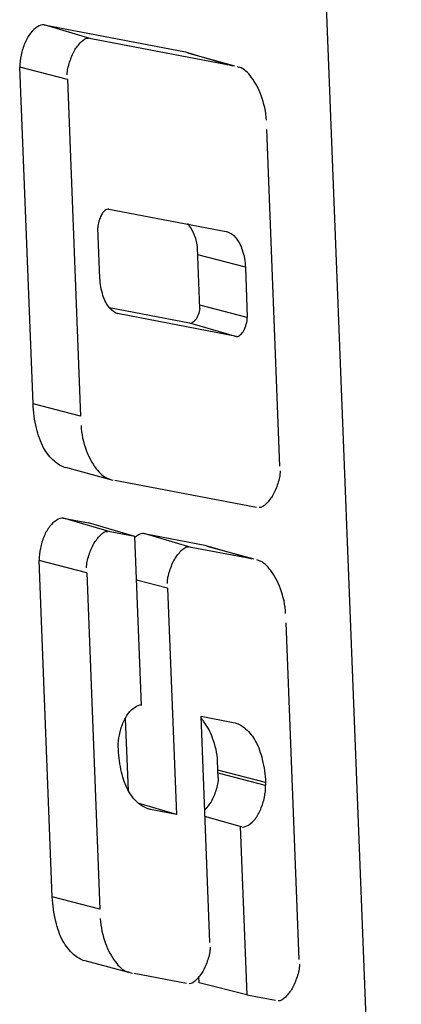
# Model space of a CAD drawing. Header units: inches. Extents: x -4 to 262, y 56 to 231.
# Tile 42 of 162: x 108.916 to 109.373, y 94.816 to 95.998. Entities that reach past the tile are written whole.
import ezdxf

# ---------------------------------------------------------------- set-up
doc = ezdxf.new("R2010")
doc.units = ezdxf.units.IN
doc.header["$LTSCALE"] = 1.2
doc.header["$MEASUREMENT"] = 0
doc.layers.get('0').update_dxf_attribs({"linetype": 'CONTINUOUS'})
doc.layers.add('7_ALL_FEATURES', color=7, linetype='CONTINUOUS')

msp = doc.modelspace()

# ---------------------------------------------------------------- linework, layer by layer
at = {"color": 7, "linetype": 'Continuous'}
msp.add_line((109.2204783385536, 97.62398598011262), (109.3733749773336, 93.71237649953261), dxfattribs=at)
at = {"layer": '7_ALL_FEATURES', "color": 7, "linetype": 'Continuous'}
for p, q in [((108.9450669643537, 95.99118175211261), (109.1146682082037, 95.95875273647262)), ((109.0012581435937, 95.9747219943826), (108.9450740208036, 95.9911803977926)), ((109.1708511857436, 95.94229627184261), (109.0012581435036, 95.97472199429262)), ((109.1146670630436, 95.95875467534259), (109.1171575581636, 95.95802511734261)), ((109.1146682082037, 95.95875273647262), (109.1171830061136, 95.9580353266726)), ((109.1170337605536, 95.9576025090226), (109.1735045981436, 95.94228624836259)), ((109.1171575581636, 95.95802511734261), (109.1381676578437, 95.95187048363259)), ((109.1381676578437, 95.95187048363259), (109.1708511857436, 95.94229627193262)), ((108.9317120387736, 95.5366378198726), (108.9159207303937, 95.94052857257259)), ((108.9730357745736, 95.9256859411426), (108.9159207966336, 95.94052688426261)), ((109.1788900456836, 95.94030700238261), (109.1770532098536, 95.9411104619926)), ((108.9730357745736, 95.9256859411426), (108.9888266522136, 95.52180620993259)), ((109.2277766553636, 95.4616519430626), (109.2119937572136, 95.86553474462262)), ((109.0225768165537, 95.7702488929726), (109.1633424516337, 95.74332596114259)), ((109.0119074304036, 95.6872727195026), (109.0095522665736, 95.74762929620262)), ((109.1633424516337, 95.74332596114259), (109.1647275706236, 95.74292686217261)), ((109.1317539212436, 95.65108085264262), (109.1289155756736, 95.72357073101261)), ((109.1863575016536, 95.7003797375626), (109.1292425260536, 95.7152205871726)), ((109.1863571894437, 95.7003877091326), (109.1887202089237, 95.6400374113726)), ((109.0233462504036, 95.65226870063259), (109.1195191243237, 95.63388110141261)), ((109.1887200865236, 95.64004054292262), (109.1316051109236, 95.6548813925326)), ((109.0349279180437, 95.6443379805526), (109.0335350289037, 95.6447389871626)), ((109.0349316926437, 95.6443372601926), (109.0335370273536, 95.64474580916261)), ((109.1757022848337, 95.6174228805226), (109.0349279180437, 95.6443379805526)), ((109.1195191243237, 95.63388110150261), (109.1757032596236, 95.6174226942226)), ((108.9888266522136, 95.52180620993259), (108.9317116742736, 95.5366471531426)), ((108.9708458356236, 95.46036842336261), (109.0273166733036, 95.44505216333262)), ((109.0219164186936, 95.4470382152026), (109.0237505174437, 95.4462348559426)), ((109.0299671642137, 95.4450459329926), (109.1995544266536, 95.41261266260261)), ((109.0243969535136, 95.3827541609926), (108.9682128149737, 95.39921256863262)), ((108.9682137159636, 95.39921239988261), (108.9980461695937, 95.39350905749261)), ((109.0538964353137, 95.37711447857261), (108.9980461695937, 95.3935090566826)), ((109.0538964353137, 95.37711447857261), (109.0243969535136, 95.3827541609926)), ((109.0618128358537, 95.1745865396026), (109.0538964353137, 95.37711447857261)), ((109.0651137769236, 95.3806846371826), (109.1377991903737, 95.36677946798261)), ((109.1213049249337, 95.3642248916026), (109.0651208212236, 95.3806832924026)), ((109.1939841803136, 95.3503208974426), (109.1213049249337, 95.3642248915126)), ((109.1377991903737, 95.36677946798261), (109.1403185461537, 95.36606096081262)), ((109.1378000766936, 95.36677929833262), (109.1402928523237, 95.3660490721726)), ((109.1401695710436, 95.36562822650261), (109.1966404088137, 95.3503119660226)), ((109.1402928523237, 95.3660490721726), (109.1612152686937, 95.3599201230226)), ((109.1612152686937, 95.3599201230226), (109.1939841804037, 95.35032089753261)), ((108.9548501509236, 94.9446877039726), (108.9390596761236, 95.34855713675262)), ((108.9961747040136, 95.33371491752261), (108.9390597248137, 95.34855586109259)), ((109.2020393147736, 95.34832642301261), (109.2002003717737, 95.3491317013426)), ((108.9961747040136, 95.33371491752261), (109.0119652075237, 94.9298447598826)), ((109.0930825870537, 95.31518881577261), (109.0559397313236, 95.32484014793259)), ((109.0930825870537, 95.31518881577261), (109.1036966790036, 95.0436449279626)), ((109.2509154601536, 94.86968411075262), (109.2351325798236, 95.27356645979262)), ((109.0460458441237, 95.07219484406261), (109.0426588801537, 95.1588446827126)), ((109.1438022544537, 94.8901716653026), (109.1331949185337, 95.1615427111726)), ((109.1331949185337, 95.16154271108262), (109.1719302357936, 95.1541520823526)), ((109.1719302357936, 95.1541520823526), (109.1742686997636, 95.15347589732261)), ((109.0340235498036, 95.1215722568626), (109.0338798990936, 95.12524732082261)), ((109.1537790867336, 95.0875971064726), (109.1529887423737, 95.1078167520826)), ((109.2105262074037, 95.08216721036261), (109.1534112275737, 95.0970081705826)), ((109.2106704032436, 95.07847820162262), (109.1535554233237, 95.0933191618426)), ((109.2105263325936, 95.08216398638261), (109.2106703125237, 95.0784805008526)), ((109.1036966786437, 95.0436449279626), (109.0590295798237, 95.05665006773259)), ((109.0726051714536, 95.04959309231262), (109.0702699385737, 95.0502682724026)), ((109.0726045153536, 95.04959321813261), (109.0702723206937, 95.05027640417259)), ((109.1036966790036, 95.04364492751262), (109.0726051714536, 95.04959309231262)), ((109.1802009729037, 95.0290166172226), (109.1378936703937, 95.0413329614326)), ((109.1802009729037, 95.0290166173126), (109.1880870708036, 94.82726392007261)), ((109.1820076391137, 95.02867520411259), (109.1802009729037, 95.0290166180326)), ((109.0119652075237, 94.9298447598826), (108.9548502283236, 94.9446857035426)), ((108.9939838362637, 94.8684123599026), (109.0504546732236, 94.8530960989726)), ((109.0450714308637, 94.8550743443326), (109.0469068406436, 94.85427158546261)), ((109.0531055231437, 94.85308768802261), (109.1155911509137, 94.8411534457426)), ((109.1309956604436, 94.84150189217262), (109.1306890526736, 94.84934594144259)), ((109.1880870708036, 94.82726392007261), (109.1309956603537, 94.8415018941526)), ((109.1880870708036, 94.82726392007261), (109.2226932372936, 94.8206448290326))]:
    msp.add_line(p, q, dxfattribs=at)
for points, start_tangent, end_tangent in [([(108.9450669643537, 95.99118175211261), (108.9369359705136, 95.9889651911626), (108.9287729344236, 95.9815108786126), (108.9218695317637, 95.96951611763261), (108.9174411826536, 95.9550919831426), (108.9159207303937, 95.94052857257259)], (-0.8839839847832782, 0.1690334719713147), (0.03515230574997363, -0.899313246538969)), ([(108.9728099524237, 95.93146174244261), (108.9756094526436, 95.9466513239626), (108.9815464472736, 95.9606418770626), (108.9895217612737, 95.9708317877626), (108.9980525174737, 95.97533490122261)], (-0.03515230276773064, 0.8993132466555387), (0.8839839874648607, -0.169033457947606)), ([(109.2115547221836, 95.87676960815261), (109.2052479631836, 95.9066571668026), (109.1934222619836, 95.92871056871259), (109.1789890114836, 95.9406173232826)], (-0.03515221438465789, 0.8993132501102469), (-0.8574514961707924, 0.2734537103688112)), ([(109.0225768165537, 95.7702488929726), (109.0180170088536, 95.76836309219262), (109.0137402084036, 95.76326650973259), (109.0107586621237, 95.7557504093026), (109.0095522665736, 95.7476292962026)], (-0.884024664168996, 0.168820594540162), (0.03515231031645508, -0.8993132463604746)), ([(109.1289155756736, 95.72357073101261), (109.1254659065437, 95.73859946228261), (109.1194181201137, 95.7498797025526), (109.1171888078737, 95.7527408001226)], (-0.03515209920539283, 0.8993132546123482), (-0.598085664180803, 0.6725277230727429)), ([(109.1647440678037, 95.7429819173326), (109.1744702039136, 95.7362212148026), (109.1826440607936, 95.7211937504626), (109.1863571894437, 95.7003877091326)], (0.8621268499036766, -0.2583356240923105), (0.03515210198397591, -0.8993132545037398)), ([(109.0156215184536, 95.66646563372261), (109.0119074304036, 95.68727271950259)], (-0.284595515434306, 0.8538181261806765), (-0.0351525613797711, 0.8993132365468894)), ([(109.0335184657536, 95.6446837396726), (109.0237976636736, 95.6514390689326), (109.0156215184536, 95.66646563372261)], (-0.8620912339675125, 0.2584544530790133), (-0.2845955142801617, 0.8538181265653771)), ([(109.1317539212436, 95.65108085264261), (109.1297509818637, 95.64322926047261), (109.1260513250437, 95.63680199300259), (109.1216219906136, 95.63347904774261)], (-0.1202516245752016, -0.8919302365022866), (-0.844250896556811, -0.3118339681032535)), ([(109.1757022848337, 95.6174228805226), (109.1802538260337, 95.61930487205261), (109.1845318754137, 95.6244019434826), (109.1875140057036, 95.63191890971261), (109.1887202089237, 95.6400374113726)], (0.8839558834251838, -0.1691803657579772), (-0.03515230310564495, 0.8993132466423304)), ([(108.9706637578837, 95.4598410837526), (108.9572858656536, 95.46751124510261), (108.9444655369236, 95.48369411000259), (108.9358527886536, 95.5072446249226), (108.9317120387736, 95.5366378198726)], (-0.8628585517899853, 0.2558810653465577), (-0.03515240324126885, 0.8993132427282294)), ([(108.9892657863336, 95.51057457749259), (108.9955691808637, 95.48069275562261), (109.0073889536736, 95.4586400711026), (109.0218172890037, 95.4467274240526)], (0.03515240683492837, -0.8993132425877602), (0.8574403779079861, -0.2734885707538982)), ([(109.2280024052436, 95.4558750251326), (109.2252014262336, 95.4406813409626), (109.2192615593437, 95.4266882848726), (109.2112830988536, 95.41649932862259), (109.2027503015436, 95.4120014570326)], (0.0351523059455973, -0.8993132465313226), (-0.8839839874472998, 0.169033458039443)), ([(108.9682137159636, 95.3992123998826), (108.9600746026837, 95.39699391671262), (108.9519120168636, 95.38953996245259), (108.9450084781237, 95.3775450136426), (108.9405801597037, 95.3631209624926), (108.9390596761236, 95.34855713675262)], (-0.883986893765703, 0.1690182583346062), (0.03515230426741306, -0.8993132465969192)), ([(108.9959488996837, 95.3394902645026), (108.9987495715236, 95.3546841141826), (109.0046892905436, 95.36867755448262), (109.0126677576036, 95.3788669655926), (109.0212006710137, 95.3833652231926)], (-0.03515230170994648, 0.8993132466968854), (0.8839868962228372, -0.1690182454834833)), ([(109.0651137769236, 95.3806846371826), (109.0569827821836, 95.37846808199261), (109.0536477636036, 95.3760626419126)], (-0.8839839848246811, 0.169033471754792), (-0.6896178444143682, -0.5782968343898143)), ([(109.0928568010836, 95.32096517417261), (109.0956565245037, 95.3361550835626), (109.1015938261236, 95.3501457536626), (109.1095694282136, 95.36033543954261), (109.1181003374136, 95.36483794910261)], (-0.03515230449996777, 0.8993132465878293), (0.8839839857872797, -0.1690334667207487)), ([(109.2346967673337, 95.28471885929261), (109.2283989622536, 95.3146367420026), (109.2165746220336, 95.3367155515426), (109.2021387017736, 95.3486379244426)], (-0.03515254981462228, 0.8993132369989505), (-0.8574159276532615, 0.273565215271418)), ([(109.0338798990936, 95.12524732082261), (109.0352698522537, 95.1390006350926), (109.0395034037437, 95.1532165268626), (109.0461384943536, 95.16505097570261), (109.0540905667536, 95.17261335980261), (109.0617897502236, 95.17517714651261)], (-0.03516373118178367, 0.8993127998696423), (0.8932064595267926, -0.1103730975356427)), ([(109.1471285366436, 95.13534067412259), (109.1362170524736, 95.15568210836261), (109.1339516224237, 95.1585252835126)], (-0.3157113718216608, 0.8428085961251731), (-0.583586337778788, 0.6851474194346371)), ([(109.1742975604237, 95.1535727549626), (109.1867279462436, 95.1464039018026), (109.1986470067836, 95.1313641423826), (109.2066532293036, 95.10947661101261), (109.2105263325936, 95.08216398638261)], (0.8625240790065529, -0.2570062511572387), (0.03515230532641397, -0.899313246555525)), ([(109.1529887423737, 95.1078167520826), (109.1471285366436, 95.13534067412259)], (-0.03515230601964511, 0.8993132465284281), (-0.3157113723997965, 0.8428085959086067)), ([(109.0459011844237, 95.07237741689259), (109.0378957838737, 95.09426476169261), (109.0340235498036, 95.12157225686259)], (-0.430947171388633, 0.790116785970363), (-0.03515230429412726, 0.8993132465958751)), ([(109.1537790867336, 95.0875971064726), (109.1510250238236, 95.07269758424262), (109.1452008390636, 95.0589753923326), (109.1376111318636, 95.0492077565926)], (0.03515224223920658, -0.8993132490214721), (-0.6278506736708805, -0.644828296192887)), ([(109.0702411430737, 95.05017163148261), (109.0578171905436, 95.05733841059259), (109.0459011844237, 95.07237741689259)], (-0.862525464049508, 0.2570016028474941), (-0.4309471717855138, 0.7901167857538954)), ([(109.1820076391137, 95.02867520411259), (109.1900093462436, 95.03086575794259), (109.1980321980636, 95.03819206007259), (109.2048176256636, 95.0499817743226), (109.2091700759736, 95.06415866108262), (109.2106703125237, 95.07848050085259)], (0.8839843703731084, -0.169031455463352), (-0.03515223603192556, 0.8993132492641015)), ([(108.9938075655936, 94.86788184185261), (108.9804263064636, 94.87555331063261), (108.9676054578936, 94.89173539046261), (108.9589924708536, 94.91528500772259), (108.9548501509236, 94.9446877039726)], (-0.862859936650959, 0.255876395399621), (-0.0351597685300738, 0.8993129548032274)), ([(109.0124036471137, 94.9186308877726), (109.0187086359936, 94.8887344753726), (109.0305350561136, 94.86667448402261), (109.0449725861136, 94.85476434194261)], (0.03515976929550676, -0.899312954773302), (0.8574671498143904, -0.2734046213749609)), ([(109.1440278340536, 94.8844005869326), (109.1412291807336, 94.86921430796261), (109.1352931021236, 94.85522713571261), (109.1273190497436, 94.8450411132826), (109.1187902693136, 94.8405424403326)], (0.03515230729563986, -0.899313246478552), (-0.8839751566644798, 0.169079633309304)), ([(109.2511412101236, 94.86390719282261), (109.2483402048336, 94.8487134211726), (109.2424002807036, 94.8347203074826), (109.2344217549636, 94.82453136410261), (109.2258889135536, 94.8200335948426)], (0.03515230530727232, -0.8993132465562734), (-0.8839839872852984, 0.1690334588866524))]:
    msp.add_spline(points, degree=3, dxfattribs=dict(at, start_tangent=start_tangent, end_tangent=end_tangent))

doc.saveas('drawing.dxf')
